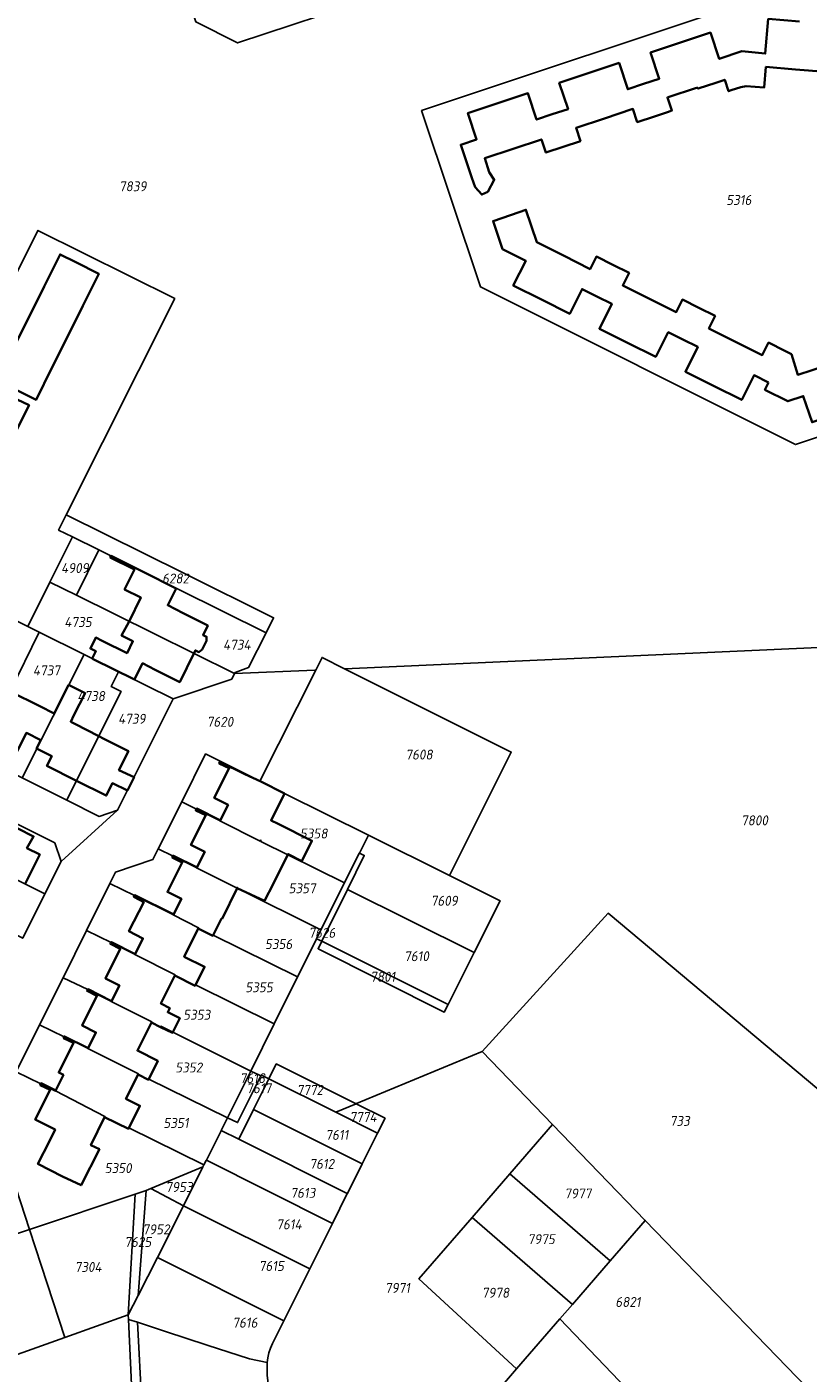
# Model space of a CAD drawing. Extents: x 177930 to 190767, y 381068 to 392034.
# Tile 193 of 256: x 184462 to 184603, y 385720 to 385963. Entities that reach past the tile are written whole.
import ezdxf
from ezdxf.enums import TextEntityAlignment as Align

# ---------------------------------------------------------------- set-up
doc = ezdxf.new("R2010")
doc.units = 0
for name, color, linetype, lineweight in [('B-XX-KG-GRENS_PERCEEL-GV', 150, 'Continuous', 25), ('B-XX-KG-GRENS_PERCEEL-S', 150, 'Continuous', 25), ('B-XX-OG-BEBOUWING-G', 7, 'Continuous', 35)]:
    doc.layers.add(name, color=color, linetype=linetype, lineweight=lineweight)
doc.styles.add('NLCS-ISO', font='NLCS-ISO.ttf', dxfattribs={"height": 1.8})

# ---------------------------------------------------------------- blocks, each defined once
blk = doc.blocks.new('SKG-PERCEELNUMMER-SO')
at = {"layer": 'DefPoints'}
blk.add_point((0, 0), dxfattribs=at)
at = {"style": 'NLCS-ISO', "oblique": 10, "flags": 1}
blk.add_attdef('GEMEENTECODE', text='', height=1.8, dxfattribs=at).set_placement((-0.5, 2.55), align=Align.MIDDLE_RIGHT)
blk.add_attdef('SECTIE', text='', height=1.8, dxfattribs=at).set_placement((0.5, 2.5), align=Align.MIDDLE_LEFT)
at = {"style": 'NLCS-ISO', "oblique": 10}
blk.add_attdef('PERCEELNUMMER', text='', height=1.8, dxfattribs=at).set_placement((0, 0), align=Align.MIDDLE_CENTER)

msp = doc.modelspace()

# ---------------------------------------------------------------- linework, layer by layer
at = {"layer": 'B-XX-KG-GRENS_PERCEEL-GV'}
for points in [[(184475.804, 386013.784), (184478.23, 386018.86), (184505.13, 386027.73), (184510.18, 386012.52), (184514.9, 385998.26), (184519.63, 385984.02), (184524.52, 385968.82), (184499.64, 385960.52), (184492.07, 385964.31), (184488.93, 385973.86), (184484.21, 385988.13), (184479.46, 386002.32)], [(184488.93, 385973.86), (184492.07, 385964.31), (184499.64, 385960.52), (184524.52, 385968.82), (184519.63, 385984.02)], [(184630.54, 385964.98), (184592.79, 385968.22), (184532.89, 385948.3), (184543.54, 385916.41), (184600.49, 385887.91), (184619.32, 385894.23), (184631.81, 385919.37), (184633.65, 385941.64), (184628.65, 385942.06)], [(184543.54, 385916.41), (184532.89, 385948.3), (184592.79, 385968.22), (184630.54, 385964.98), (184628.65, 385942.06), (184633.65, 385941.64), (184631.81, 385919.37), (184619.32, 385894.23), (184600.49, 385887.91)], [(184445.41, 385837.322), (184447.28, 385841.09), (184451, 385848.53), (184455.69, 385858.02), (184461.74, 385855.04), (184465.715, 385863.045), (184469.779, 385871.231), (184467.259, 385872.473), (184468.632, 385875.208), (184488.26, 385914.31), (184463.54, 385926.63), (184424.167, 385847.895)], [(184468.632, 385875.208), (184467.259, 385872.473), (184469.779, 385871.231), (184474.553, 385868.877), (184481.14, 385865.63), (184504.77, 385853.88), (184506.142, 385856.615), (184489.893, 385864.676)], [(184465.715, 385863.045), (184470.495, 385860.682), (184474.553, 385868.877), (184469.779, 385871.231)], [(184499.1, 385846.522), (184499.22, 385846.76), (184501.63, 385847.62), (184504.77, 385853.88), (184481.14, 385865.63), (184474.553, 385868.877), (184470.495, 385860.682), (184484.508, 385853.754)], [(184478.131, 385846.882), (184487.98, 385841.98), (184498.59, 385845.51), (184499.1, 385846.522), (184484.508, 385853.754), (184470.495, 385860.682), (184465.715, 385863.045), (184461.74, 385855.04), (184463.757, 385854.036), (184471.905, 385849.981)], [(184445.41, 385837.322), (184444.61, 385835.71), (184452.663, 385831.689), (184458.493, 385843.318), (184463.757, 385854.036), (184461.74, 385855.04), (184455.69, 385858.02), (184451, 385848.53), (184447.28, 385841.09)], [(184452.663, 385831.689), (184460.697, 385827.677), (184471.905, 385849.981), (184463.757, 385854.036), (184458.493, 385843.318)], [(184468.788, 385823.637), (184474.564, 385835.269), (184478.575, 385843.301), (184476.786, 385844.194), (184478.131, 385846.882), (184471.905, 385849.981), (184460.697, 385827.677)], [(184518.971, 385847.413), (184514.901, 385849.447), (184513.763, 385847.179), (184503.676, 385827.084), (184508.12, 385824.86), (184523.28, 385817.34), (184537.968, 385810.048), (184549.112, 385832.35)], [(184468.788, 385823.637), (184474.61, 385820.73), (184477.94, 385821.84), (184487.98, 385841.98), (184478.131, 385846.882), (184476.786, 385844.194), (184478.575, 385843.301), (184474.564, 385835.269)], [(184521.657, 385814.1), (184523.28, 385817.34), (184508.12, 385824.86), (184503.676, 385827.084), (184503.6, 385827.122), (184496.49, 385830.68), (184493.84, 385832.02), (184489.535, 385823.383), (184492.201, 385822.057), (184492.27, 385822.19), (184496.52, 385820.055), (184496.453, 385819.921), (184503.705, 385816.269), (184503.772, 385816.403), (184503.88, 385816.35), (184503.813, 385816.216), (184518.955, 385808.703), (184521.641, 385814.068)], [(184446.501, 385825.951), (184442.899, 385818.756), (184442.943, 385818.733), (184441.687, 385816.004), (184444.234, 385814.731), (184445.11, 385816.482), (184453.199, 385812.539), (184464.809, 385806.748), (184467.71, 385812.57), (184466.58, 385815.94)], [(184485.297, 385814.881), (184487.961, 385813.553), (184488.04, 385813.68), (184492.3, 385811.56), (184492.233, 385811.426), (184499.466, 385807.79), (184499.533, 385807.924), (184499.64, 385807.87), (184499.573, 385807.736), (184514.697, 385800.2), (184518.955, 385808.703), (184503.813, 385816.216), (184503.88, 385816.35), (184503.772, 385816.403), (184503.705, 385816.269), (184496.453, 385819.921), (184496.52, 385820.055), (184492.27, 385822.19), (184492.201, 385822.057), (184489.535, 385823.383)], [(184438.539, 385809.771), (184447.095, 385805.507), (184460.799, 385798.701), (184464.809, 385806.748), (184453.199, 385812.539), (184445.11, 385816.482), (184444.234, 385814.731), (184441.687, 385816.004)], [(184547.083, 385805.485), (184537.953, 385810.019), (184537.968, 385810.048), (184523.28, 385817.34), (184521.657, 385814.1), (184522.544, 385813.662), (184519.5, 385807.529), (184542.388, 385796.111)], [(184510.45, 385791.72), (184513.876, 385798.56), (184513.904, 385798.615), (184514.697, 385800.2), (184499.573, 385807.736), (184499.64, 385807.87), (184499.533, 385807.924), (184499.466, 385807.79), (184492.233, 385811.426), (184492.3, 385811.56), (184488.04, 385813.68), (184487.961, 385813.553), (184485.297, 385814.881), (184484.32, 385812.92), (184477.55, 385810.66), (184476.519, 385808.582), (184480.999, 385806.403), (184481.06, 385806.54), (184488.08, 385803.06), (184488.013, 385802.926), (184492.579, 385800.587), (184492.513, 385800.453), (184495.17, 385799.14), (184495.237, 385799.274)], [(184522.544, 385813.662), (184521.657, 385814.1), (184521.641, 385814.068), (184518.955, 385808.703), (184514.697, 385800.2), (184513.904, 385798.615), (184514.842, 385798.145), (184519.5, 385807.529)], [(184472.296, 385800.072), (184476.749, 385797.918), (184476.82, 385798.05), (184481.13, 385795.89), (184481.063, 385795.756), (184488.376, 385792.078), (184488.309, 385791.944), (184491.95, 385790.12), (184492.017, 385790.254), (184506.232, 385783.208), (184510.45, 385791.72), (184495.237, 385799.274), (184495.17, 385799.14), (184492.513, 385800.453), (184492.579, 385800.587), (184488.013, 385802.926), (184488.08, 385803.06), (184481.06, 385806.54), (184480.999, 385806.403), (184476.519, 385808.582)], [(184537.678, 385786.706), (184542.388, 385796.111), (184519.5, 385807.529), (184514.842, 385798.145)], [(184573.333, 385747.692), (184608.109, 385711.759), (184625.883, 385733.317), (184634.142, 385746.633), (184604.689, 385771.313), (184566.601, 385803.226), (184543.835, 385778.207), (184556.587, 385765.015)], [(184472.296, 385800.072), (184468.072, 385791.562), (184472.529, 385789.413), (184472.59, 385789.55), (184476.864, 385787.396), (184476.796, 385787.262), (184484.143, 385783.591), (184484.076, 385783.457), (184485.68, 385782.65), (184485.747, 385782.784), (184502.014, 385774.696), (184506.232, 385783.208), (184492.017, 385790.254), (184491.95, 385790.12), (184488.309, 385791.944), (184488.376, 385792.078), (184481.063, 385795.756), (184481.13, 385795.89), (184476.82, 385798.05), (184476.749, 385797.918)], [(184537.006, 385785.365), (184537.678, 385786.706), (184514.842, 385798.145), (184514.175, 385796.802)], [(184463.849, 385783.052), (184468.291, 385780.897), (184468.36, 385781.03), (184472.639, 385778.913), (184472.572, 385778.779), (184481.7, 385774.189), (184481.633, 385774.055), (184483.5, 385773.12), (184483.566, 385773.254), (184497.82, 385766.23), (184502.014, 385774.696), (184485.747, 385782.784), (184485.68, 385782.65), (184484.076, 385783.457), (184484.143, 385783.591), (184476.796, 385787.262), (184476.864, 385787.396), (184472.59, 385789.55), (184472.529, 385789.413), (184468.072, 385791.562)], [(184493.986, 385758.591), (184496.653, 385763.904), (184496.684, 385763.966), (184497.82, 385766.23), (184483.566, 385773.254), (184483.5, 385773.12), (184481.633, 385774.055), (184481.7, 385774.189), (184472.572, 385778.779), (184472.639, 385778.913), (184468.36, 385781.03), (184468.291, 385780.897), (184463.849, 385783.052), (184459.625, 385774.543), (184464.077, 385772.414), (184464.14, 385772.55), (184466.79, 385771.24), (184466.724, 385771.105), (184475.661, 385766.507), (184475.595, 385766.372), (184479.9, 385764.28), (184479.967, 385764.414), (184493.555, 385757.73), (184493.962, 385758.542)], [(184483.118, 385753.137), (184483.955, 385753.482), (184493.368, 385757.357), (184493.555, 385757.73), (184479.967, 385764.414), (184479.9, 385764.28), (184475.595, 385766.372), (184475.661, 385766.507), (184466.724, 385771.105), (184466.79, 385771.24), (184464.14, 385772.55), (184464.077, 385772.414), (184459.625, 385774.543), (184455.43, 385766.09), (184462.009, 385746.045), (184481.111, 385752.462)], [(184499.646, 385765.396), (184503.865, 385773.837), (184502.014, 385774.696), (184497.82, 385766.23)], [(184505.273, 385773.307), (184517.372, 385767.274), (184521.05, 385768.793), (184506.612, 385775.992)], [(184499.829, 385762.389), (184499.844, 385762.419), (184502.482, 385767.709), (184502.505, 385767.755), (184505.273, 385773.307), (184503.934, 385773.975), (184503.865, 385773.837), (184499.646, 385765.396), (184497.82, 385766.23), (184496.684, 385763.966)], [(184502.505, 385767.755), (184522.156, 385757.917), (184524.95, 385763.496), (184517.372, 385767.274), (184505.273, 385773.307)], [(184499.829, 385762.389), (184519.467, 385752.544), (184519.477, 385752.565), (184522.156, 385757.917), (184502.505, 385767.755), (184502.482, 385767.709), (184499.844, 385762.419)], [(184524.95, 385763.496), (184526.293, 385766.179), (184521.05, 385768.793), (184517.372, 385767.274)], [(184455.43, 385766.09), (184436.27, 385759.68), (184429.63, 385746.3), (184432.874, 385736.488), (184462.009, 385746.045)], [(184548.857, 385756.092), (184566.996, 385740.377), (184573.333, 385747.692), (184556.587, 385765.015)], [(184504.907, 385753.138), (184516.775, 385747.168), (184519.467, 385752.544), (184499.829, 385762.389), (184496.684, 385763.966), (184496.653, 385763.904), (184493.986, 385758.591)], [(184493.368, 385757.357), (184483.955, 385753.482), (184489.848, 385750.362)], [(184489.848, 385750.362), (184512.689, 385738.969), (184516.775, 385747.168), (184504.907, 385753.138), (184493.986, 385758.591), (184493.962, 385758.542), (184493.555, 385757.73), (184493.368, 385757.357)], [(184548.857, 385756.092), (184542.06, 385748.247), (184560.199, 385732.532), (184566.996, 385740.377)], [(184481.111, 385752.462), (184462.009, 385746.045), (184468.402, 385726.567), (184479.862, 385730.654)], [(184479.862, 385730.654), (184481.635, 385734.133), (184483.118, 385753.137), (184481.111, 385752.462)], [(184483.955, 385753.482), (184483.118, 385753.137), (184481.635, 385734.133), (184485.139, 385741.007), (184489.848, 385750.362)], [(184512.689, 385738.969), (184489.848, 385750.362), (184485.139, 385741.007), (184508.011, 385729.579)], [(184560.199, 385732.532), (184542.06, 385748.247), (184532.415, 385737.115), (184550.086, 385720.86), (184557.919, 385729.901)], [(184560.199, 385732.532), (184557.919, 385729.901), (184592.848, 385693.417), (184608.109, 385711.759), (184573.333, 385747.692), (184566.996, 385740.377)], [(184437.629, 385715.595), (184468.402, 385726.567), (184462.009, 385746.045), (184432.874, 385736.488), (184431.011, 385735.877)], [(184508.011, 385729.579), (184485.139, 385741.007), (184481.635, 385734.133), (184479.862, 385730.654), (184479.9, 385729.808), (184481.508, 385729.286), (184486.597, 385727.636), (184494.141, 385725.158), (184501.796, 385722.658), (184504.955, 385722.011), (184505.096, 385722.895), (184505.306, 385723.766), (184505.582, 385724.618), (184505.924, 385725.446)], [(184413.864, 385676.657), (184480.606, 385714.111), (184479.9, 385729.808), (184479.862, 385730.654), (184468.402, 385726.567), (184437.629, 385715.595), (184394.731, 385700.298), (184389.807, 385698.542)], [(184479.9, 385729.808), (184480.606, 385714.111), (184481.462, 385708.961), (184483.216, 385709.252), (184482.314, 385714.391), (184481.508, 385729.286)], [(184501.796, 385722.658), (184494.141, 385725.158), (184486.597, 385727.636), (184481.508, 385729.286), (184482.314, 385714.391), (184483.216, 385709.252), (184505.793, 385713.003), (184504.957, 385719.745), (184504.955, 385722.011)], [(184550.086, 385720.86), (184542.505, 385712.11), (184562.073, 385688.18), (184562.357, 385687.833), (184576.997, 385674.366), (184592.848, 385693.417), (184557.919, 385729.901)]]:
    msp.add_lwpolyline(points, close=True, dxfattribs=at)
for points in [[(184424.167, 385847.895), (184463.54, 385926.63), (184488.26, 385914.31), (184468.632, 385875.208), (184489.893, 385864.676), (184506.142, 385856.615), (184504.77, 385853.88), (184501.63, 385847.62), (184499.22, 385846.76), (184499.1, 385846.522), (184513.599, 385847.172), (184513.763, 385847.179), (184514.901, 385849.447), (184518.971, 385847.413), (184518.993, 385847.414), (184662.239, 385853.84)], [(184662.239, 385853.84), (184518.993, 385847.414), (184518.971, 385847.413), (184549.112, 385832.35), (184537.968, 385810.048), (184537.953, 385810.019), (184547.083, 385805.485), (184542.388, 385796.111), (184537.678, 385786.706), (184537.006, 385785.365), (184514.175, 385796.802), (184514.842, 385798.145), (184513.904, 385798.615), (184513.876, 385798.56), (184510.45, 385791.72), (184506.232, 385783.208), (184502.014, 385774.696), (184503.865, 385773.837), (184503.934, 385773.975), (184505.273, 385773.307), (184506.612, 385775.992), (184521.05, 385768.793), (184521.126, 385768.825), (184543.835, 385778.207), (184566.601, 385803.226), (184604.689, 385771.313)], [(184459.625, 385774.543), (184463.849, 385783.052), (184468.072, 385791.562), (184472.296, 385800.072), (184476.519, 385808.582), (184477.55, 385810.66), (184484.32, 385812.92), (184485.297, 385814.881), (184489.535, 385823.383), (184493.84, 385832.02), (184496.49, 385830.68), (184503.6, 385827.122), (184503.676, 385827.084), (184513.763, 385847.179), (184513.599, 385847.172), (184499.1, 385846.522), (184498.59, 385845.51), (184487.98, 385841.98), (184477.94, 385821.84), (184467.71, 385812.57), (184464.809, 385806.748), (184460.799, 385798.701)], [(184446.501, 385825.951), (184466.58, 385815.94), (184467.71, 385812.57), (184477.94, 385821.84), (184474.61, 385820.73), (184468.788, 385823.637), (184460.697, 385827.677)], [(184542.505, 385712.11), (184550.086, 385720.86), (184532.415, 385737.115), (184542.06, 385748.247), (184548.857, 385756.092), (184556.587, 385765.015), (184543.835, 385778.207), (184521.126, 385768.825), (184521.05, 385768.793), (184526.293, 385766.179), (184524.95, 385763.496), (184522.156, 385757.917), (184519.477, 385752.565), (184519.467, 385752.544), (184516.775, 385747.168), (184512.689, 385738.969), (184508.011, 385729.579), (184505.924, 385725.446), (184505.582, 385724.618), (184505.306, 385723.766), (184505.096, 385722.895), (184504.955, 385722.011), (184504.957, 385719.745)]]:
    msp.add_lwpolyline(points, dxfattribs=at)
at = {"layer": 'B-XX-OG-BEBOUWING-G'}
for points in [[(184601.232, 385964.37), (184595.559, 385964.86), (184595.017, 385958.604), (184590.778, 385959.028)], [(184590.778, 385959.028), (184586.707, 385957.644), (184585.13, 385962.389), (184579.716, 385960.59)], [(184579.716, 385960.59), (184574.301, 385958.79), (184575.878, 385954.045), (184573.032, 385953.102)], [(184573.032, 385953.102), (184570.185, 385952.159), (184568.606, 385956.904), (184563.198, 385955.104)], [(184563.198, 385955.104), (184557.79, 385953.304), (184559.369, 385948.56), (184556.528, 385947.617)], [(184591.566, 385952.723), (184594.82, 385952.455), (184595.141, 385956.198), (184600.521, 385955.736)], [(184600.521, 385955.736), (184605.901, 385955.273), (184605.687, 385952.775), (184609.032, 385952.488)], [(184575.005, 385947.242), (184577.38, 385948.032), (184578.147, 385948.287), (184577.354, 385950.669), (184577.837, 385950.83), (184582.253, 385952.299), (184582.821, 385952.488)], [(184582.821, 385952.488), (184582.896, 385952.275), (184586.118, 385953.324), (184587.699, 385953.862), (184588.407, 385951.783), (184588.896, 385951.955), (184590.586, 385952.502), (184591.566, 385952.723)], [(184546.698, 385949.624), (184541.284, 385947.828), (184542.851, 385943.07), (184539.965, 385942.102), (184541.955, 385936.13), (184542.603, 385934.466), (184543.775, 385933.11), (184544.863, 385933.614), (184546.04, 385935.783), (184545.125, 385937.181), (184544.325, 385939.679), (184549.448, 385941.383)], [(184556.528, 385947.617), (184553.686, 385946.674), (184552.112, 385951.42), (184546.698, 385949.624)], [(184558.496, 385941.748), (184561.627, 385942.79), (184560.835, 385945.172), (184565.964, 385946.879)], [(184565.964, 385946.879), (184571.092, 385948.585), (184571.884, 385946.203), (184575.005, 385947.242)], [(184549.448, 385941.383), (184554.572, 385943.088), (184555.365, 385940.707), (184558.496, 385941.748)], [(184558.54, 385922.075), (184553.71, 385924.5), (184551.75, 385930.36), (184550.559, 385929.908), (184545.82, 385928.314), (184547.516, 385923.27), (184551.723, 385921.156), (184549.485, 385916.681), (184554.581, 385914.132)], [(184471.653, 385913.023), (184474.532, 385918.813), (184470.363, 385920.886), (184467.53, 385922.294), (184464.652, 385916.505)], [(184567.444, 385920.422), (184564.492, 385921.896), (184563.371, 385919.65), (184558.54, 385922.075)], [(184574.102, 385914.292), (184569.276, 385916.702), (184570.397, 385918.947), (184567.444, 385920.422)], [(184464.652, 385916.505), (184461.862, 385910.894)], [(184554.581, 385914.132), (184559.677, 385911.582), (184561.913, 385916.032), (184564.594, 385914.699)], [(184468.864, 385907.413), (184471.653, 385913.023)], [(184564.594, 385914.699), (184567.276, 385913.365), (184565.041, 385908.873), (184570.136, 385906.333)], [(184583.003, 385912.652), (184580.051, 385914.127), (184578.929, 385911.881), (184574.102, 385914.292)], [(184461.862, 385910.894), (184459.073, 385905.284)], [(184589.665, 385906.52), (184584.834, 385908.933), (184585.955, 385911.178), (184583.003, 385912.652)], [(184570.136, 385906.333), (184575.23, 385903.794), (184577.478, 385908.241), (184580.156, 385906.904)], [(184466.075, 385901.802), (184468.864, 385907.413)], [(184580.156, 385906.904), (184582.835, 385905.566), (184580.595, 385901.098), (184585.687, 385898.548)], [(184598.569, 385904.88), (184595.618, 385906.353), (184594.496, 385904.108), (184589.665, 385906.52)], [(184606.085, 385902.222), (184600.916, 385900.553), (184599.76, 385904.285), (184598.569, 385904.88)], [(184456.194, 385899.494), (184463.196, 385896.012), (184466.075, 385901.802)], [(184459.122, 385889.416), (184461.93, 385895.04), (184458.736, 385896.546), (184455.546, 385898.142)], [(184585.687, 385898.548), (184590.779, 385895.997), (184593.014, 385900.458), (184595.633, 385899.146)], [(184595.633, 385899.146), (184594.984, 385897.849), (184599.125, 385895.766), (184601.901, 385896.702), (184603.508, 385891.965), (184608.908, 385893.776)], [(184476.749, 385867.795), (184476.604, 385867.503), (184480.987, 385865.323), (184479.21, 385861.76), (184482.112, 385860.317), (184480.022, 385855.962)], [(184482.571, 385864.916), (184476.749, 385867.795)], [(184491.742, 385850.169), (184492.017, 385850.724), (184492.644, 385850.412), (184493.202, 385850.861), (184493.998, 385852.464), (184494.019, 385853.18), (184493.392, 385853.491), (184494.25, 385855.22), (184489.771, 385857.444), (184487.015, 385858.873), (184488.536, 385861.94), (184482.571, 385864.916)], [(184480.022, 385855.962), (184478.647, 385853.412), (184480.706, 385852.365), (184479.644, 385850.229), (184475.148, 385852.464)], [(184475.148, 385852.464), (184474.002, 385853.033), (184473.026, 385851.068), (184474.005, 385850.582), (184473.344, 385849.249)], [(184473.511, 385849.171), (184480.99, 385845.45), (184482.451, 385848.401), (184484.702, 385847.234), (184489.18, 385845.01), (184491.742, 385850.169)], [(184473.344, 385849.249), (184473.511, 385849.171)], [(184466.493, 385839.341), (184463.857, 385840.646), (184458.496, 385843.324)], [(184470.055, 385838.999), (184472.058, 385843.001), (184469.066, 385844.495), (184467.069, 385840.495)], [(184467.069, 385840.495), (184466.493, 385839.341)], [(184474.536, 385835.213), (184470.229, 385837.429), (184469.466, 385837.822), (184470.055, 385838.999)], [(184454.434, 385835.221), (184459.788, 385832.537), (184461.44, 385835.825), (184464.076, 385834.499)], [(184480.907, 385827.833), (184478.192, 385829.097), (184479.91, 385832.52), (184475.425, 385834.756), (184474.536, 385835.213)], [(184464.076, 385834.499), (184463.28, 385832.98), (184466.03, 385831.62), (184465.16, 385829.84), (184470.536, 385827.157)], [(184500.921, 385828.355), (184496.453, 385830.596), (184496.307, 385830.306), (184498.1, 385829.42), (184495.413, 385824.063), (184497.906, 385822.812), (184496.471, 385819.957)], [(184479.705, 385825.425), (184480.907, 385827.833)], [(184503.806, 385827.019), (184500.921, 385828.355)], [(184470.536, 385827.157), (184475.88, 385824.49), (184476.99, 385826.701), (184479.705, 385825.425)], [(184508.674, 385813.736), (184508.755, 385813.898), (184511.242, 385812.656), (184513.068, 385816.313), (184506.977, 385819.354), (184505.692, 385819.995), (184508.12, 385824.86), (184503.806, 385827.019)], [(184496.471, 385819.957), (184492.228, 385822.101), (184492.063, 385821.812), (184493.866, 385820.923), (184491.186, 385815.574), (184493.682, 385814.333), (184492.259, 385811.477)], [(184461.219, 385808.539), (184463.86, 385813.85), (184461.539, 385815.007), (184462.74, 385817.108), (184457.042, 385819.965), (184455.82, 385817.86), (184455.667, 385817.553), (184453.03, 385818.85), (184450.601, 385814.093), (184453.273, 385812.751), (184453.175, 385812.551)], [(184492.259, 385811.477), (184487.979, 385813.6), (184487.83, 385813.324), (184489.617, 385812.409), (184486.953, 385807.079), (184489.468, 385805.825), (184488.044, 385802.989)], [(184499.583, 385807.755), (184504.477, 385805.456), (184506.123, 385808.624), (184508.674, 385813.736)], [(184488.044, 385802.989), (184481.019, 385806.46), (184480.875, 385806.182), (184482.659, 385805.238), (184479.999, 385799.956), (184482.523, 385798.684), (184481.093, 385795.815)], [(184492.513, 385800.453), (184495.17, 385799.14), (184496.73, 385802.27), (184496.84, 385802.22), (184499.583, 385807.755)], [(184488.309, 385791.944), (184491.95, 385790.12), (184493.67, 385793.55), (184489.999, 385795.364), (184492.513, 385800.453)], [(184481.093, 385795.815), (184476.789, 385797.965), (184476.644, 385797.679), (184478.434, 385796.782), (184475.769, 385791.425), (184478.268, 385790.182), (184476.828, 385787.325)], [(184484.076, 385783.457), (184485.68, 385782.65), (184487.843, 385781.601), (184489.204, 385784.229), (184487.007, 385785.327), (184487.38, 385786.08), (184485.774, 385786.885), (184488.309, 385791.944)], [(184476.828, 385787.325), (184472.546, 385789.455), (184472.412, 385789.181), (184474.202, 385788.283), (184471.542, 385782.922), (184474.015, 385781.695), (184472.597, 385778.828)], [(184481.633, 385774.055), (184483.5, 385773.12), (184485.19, 385776.54), (184481.524, 385778.384), (184484.076, 385783.457)], [(184472.597, 385778.828), (184468.32, 385780.953), (184468.183, 385780.667), (184469.952, 385779.772), (184467.297, 385774.424), (184468.151, 385774), (184466.737, 385771.132)], [(184475.595, 385766.372), (184479.9, 385764.28), (184481.97, 385768.43), (184479.448, 385769.693), (184481.633, 385774.055)], [(184466.737, 385771.132), (184464.083, 385772.453), (184463.948, 385772.17), (184465.733, 385771.275), (184463.052, 385765.918), (184466.645, 385764.132), (184465.607, 385762.011), (184463.524, 385757.906), (184467.982, 385755.643), (184471.34, 385754.06), (184474.64, 385760.55), (184473.124, 385761.286), (184475.595, 385766.372)]]:
    msp.add_lwpolyline(points, dxfattribs=at)

# ---------------------------------------------------------------- block references
at = {"layer": 'B-XX-KG-GRENS_PERCEEL-S'}
for p, values in [((184480.683, 385934.612), {'PERCEELNUMMER': '7839'}), ((184590.254, 385932.136), {'PERCEELNUMMER': '5316'}), ((184470.215, 385865.604), {'PERCEELNUMMER': '4909'}), ((184488.42, 385863.727), {'PERCEELNUMMER': '6282'}), ((184470.782, 385855.856), {'PERCEELNUMMER': '4735'}), ((184499.493, 385851.744), {'PERCEELNUMMER': '4734'}), ((184465.079, 385847.11), {'PERCEELNUMMER': '4737'}), ((184473.155, 385842.476), {'PERCEELNUMMER': '4738'}), ((184480.506, 385838.364), {'PERCEELNUMMER': '4739'}), ((184496.449, 385837.821), {'PERCEELNUMMER': '7620'}), ((184532.437, 385831.899), {'PERCEELNUMMER': '7608'}), ((184593.09, 385820.007), {'PERCEELNUMMER': '7800'}), ((184513.395, 385817.63), {'PERCEELNUMMER': '5358'}), ((184511.304, 385807.738), {'PERCEELNUMMER': '5357'}), ((184536.992, 385805.478), {'PERCEELNUMMER': '7609'}), ((184507.044, 385797.64), {'PERCEELNUMMER': '5356'}), ((184514.882, 385799.684), {'PERCEELNUMMER': '7626'}), ((184531.981, 385795.456), {'PERCEELNUMMER': '7610'}), ((184525.876, 385791.74), {'PERCEELNUMMER': '7801'}), ((184503.508, 385789.846), {'PERCEELNUMMER': '5355'}), ((184492.25, 385784.866), {'PERCEELNUMMER': '5353'}), ((184490.807, 385775.34), {'PERCEELNUMMER': '5352'}), ((184502.326, 385773.408), {'PERCEELNUMMER': '7618'}), ((184503.465, 385771.586), {'PERCEELNUMMER': '7617'}), ((184512.698, 385771.26), {'PERCEELNUMMER': '7772'}), ((184522.317, 385766.37), {'PERCEELNUMMER': '7774'}), ((184488.497, 385765.309), {'PERCEELNUMMER': '5351'}), ((184579.57, 385765.69), {'PERCEELNUMMER': '733'}), ((184517.586, 385763.158), {'PERCEELNUMMER': '7611'}), ((184478.033, 385757.154), {'PERCEELNUMMER': '5350'}), ((184514.853, 385757.92), {'PERCEELNUMMER': '7612'}), ((184489.057, 385753.734), {'PERCEELNUMMER': '7953'}), ((184511.437, 385752.681), {'PERCEELNUMMER': '7613'}), ((184561.155, 385752.567), {'PERCEELNUMMER': '7977'}), ((184508.931, 385746.987), {'PERCEELNUMMER': '7614'}), ((184484.895, 385746.084), {'PERCEELNUMMER': '7952'}), ((184554.528, 385744.312), {'PERCEELNUMMER': '7975'}), ((184481.599, 385743.798), {'PERCEELNUMMER': '7625'}), ((184472.61, 385739.289), {'PERCEELNUMMER': '7304'}), ((184505.742, 385739.47), {'PERCEELNUMMER': '7615'}), ((184528.538, 385735.497), {'PERCEELNUMMER': '7971'}), ((184546.261, 385734.625), {'PERCEELNUMMER': '7978'}), ((184570.202, 385732.958), {'PERCEELNUMMER': '6821'}), ((184500.959, 385729.221), {'PERCEELNUMMER': '7616'})]:
    msp.add_blockref('SKG-PERCEELNUMMER-SO', p, dxfattribs=at).add_auto_attribs(values)

doc.saveas('drawing.dxf')
